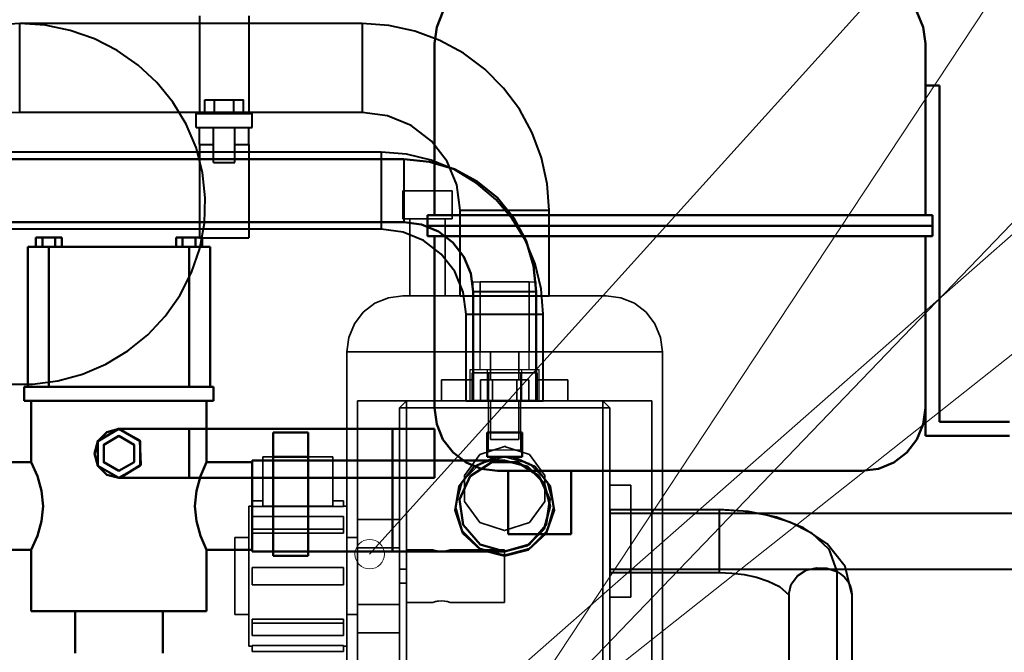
# Model space of a CAD drawing. Header units: millimetres. Extents: x 0 to 1340, y 0 to 800.
# Tile 74 of 100: x 257 to 304, y 581 to 611. Entities that reach past the tile are written whole.
import ezdxf

# ---------------------------------------------------------------- set-up
doc = ezdxf.new("R2010")
doc.units = ezdxf.units.MM
for name, color, linetype, lineweight, true_color in [('COOLANT', 7, 'Continuous', 50, 0x1e8c46), ('ELEC', 7, 'Continuous', 30, 0x9650aa), ('OUTLINE', 7, 'Continuous', 35, 0x141414), ('REFRIG', 7, 'Continuous', 40, 0xc83c28), ('THIN', 7, 'Continuous', 13, 0x6e6e6e)]:
    doc.layers.add(name, color=color, linetype=linetype, lineweight=lineweight, true_color=true_color)

msp = doc.modelspace()

# ---------------------------------------------------------------- linework, layer by layer
at = {"layer": 'COOLANT'}
for points in [[(276.667, 610.333), (276.769, 611.11), (277.069, 611.833), (277.545, 612.455), (278.167, 612.931), (278.89, 613.231), (279.667, 613.333)], [(300, 610.333), (299.898, 611.11), (299.598, 611.833), (299.121, 612.455), (298.5, 612.931), (297.776, 613.231), (297, 613.333)], [(276.667, 602.167), (276.667, 610.333)], [(300, 602.167), (300, 610.333)], [(300, 608.333), (300.667, 608.333)], [(300.667, 592.333), (300.667, 608.333)], [(276.333, 602.167), (300.333, 602.167)], [(276.333, 601.667), (276.333, 602.167)], [(300.333, 601.667), (300.333, 602.167)], [(276.333, 601.667), (300.333, 601.667)], [(276.333, 601.167), (276.333, 601.667)], [(276.333, 601.667), (300.333, 601.667)], [(300.333, 601.167), (300.333, 601.667)], [(257.717, 601.1), (258.025, 601.1)], [(257.717, 600.667), (257.717, 601.1)], [(258.025, 601.1), (258.641, 601.1)], [(258.025, 600.667), (258.025, 601.1)], [(258.641, 600.667), (258.641, 601.1)], [(258.641, 601.1), (258.949, 601.1)], [(258.949, 600.667), (258.949, 601.1)], [(264.384, 601.1), (264.692, 601.1)], [(264.384, 600.667), (264.384, 601.1)], [(264.692, 601.1), (265.308, 601.1)], [(264.692, 600.667), (264.692, 601.1)], [(265.308, 600.667), (265.308, 601.1)], [(265.308, 601.1), (265.616, 601.1)], [(265.616, 600.667), (265.616, 601.1)], [(276.333, 601.167), (300.333, 601.167)], [(276.667, 593), (276.667, 601.167)], [(300, 593), (300, 601.167)], [(300, 591.667), (300, 601.167)], [(257.333, 594), (257.333, 600.667)], [(257.333, 600.667), (257.5, 600.667), (257.667, 600.667), (257.833, 600.667), (258, 600.667), (258.167, 600.667), (258.333, 600.667)], [(258.333, 600.667), (265, 600.667)], [(258.333, 594), (258.333, 600.667)], [(266, 600.667), (265.833, 600.667), (265.667, 600.667), (265.5, 600.667), (265.333, 600.667), (265.167, 600.667), (265, 600.667)], [(265, 594), (265, 600.667)], [(266, 594), (266, 600.667)], [(257.167, 594), (257.194, 594), (257.222, 594), (257.25, 594), (257.278, 594), (257.306, 594), (257.333, 594)], [(257.167, 593.333), (257.167, 594)], [(257.333, 594), (257.5, 594), (257.667, 594), (257.833, 594), (258, 594), (258.167, 594), (258.333, 594)], [(258.333, 594), (259.444, 594), (260.556, 594), (261.667, 594), (262.778, 594), (263.889, 594), (265, 594)], [(266, 594), (265.833, 594), (265.667, 594), (265.5, 594), (265.333, 594), (265.167, 594), (265, 594)], [(266, 594), (266.028, 594), (266.056, 594), (266.083, 594), (266.111, 594), (266.139, 594), (266.167, 594)], [(266.167, 593.333), (266.167, 594)], [(257.167, 593.333), (258.452, 593.333), (259.738, 593.333), (261.024, 593.333), (262.31, 593.333), (263.595, 593.333), (264.881, 593.333), (266.167, 593.333)], [(257.5, 590.417), (257.5, 593.333)], [(265.833, 593.333), (265.833, 590.417)], [(276.667, 593), (276.769, 592.224), (277.069, 591.5), (277.545, 590.879), (278.167, 590.402), (278.89, 590.102), (279.667, 590)], [(300, 593), (299.898, 592.224), (299.598, 591.5), (299.121, 590.879), (298.5, 590.402), (297.776, 590.102), (297, 590)], [(300.667, 592.333), (304, 592.333)], [(261.667, 592), (261.083, 591.844), (260.656, 591.417), (260.5, 590.833), (260.656, 590.25), (261.083, 589.823), (261.667, 589.667)], [(261.721, 589.668), (262.699, 590.29), (262.658, 591.448), (261.639, 592), (260.647, 591.401), (260.661, 590.242), (261.667, 589.667)], [(261.667, 589.667), (262.677, 590.25), (262.677, 591.417), (261.667, 592), (260.656, 591.417), (260.656, 590.25), (261.667, 589.667)], [(261.667, 590), (262.388, 590.417), (262.388, 591.25), (261.667, 591.667), (260.945, 591.25), (260.945, 590.417), (261.667, 590)], [(261.667, 590), (262.388, 590.417), (262.388, 591.25), (261.667, 591.667), (260.945, 591.25), (260.945, 590.417), (261.667, 590)], [(265, 592), (264.444, 592), (263.889, 592), (263.333, 592), (262.778, 592), (262.222, 592), (261.667, 592)], [(265, 589.667), (265, 590.056), (265, 590.444), (265, 590.833), (265, 591.222), (265, 591.611), (265, 592)], [(274.667, 592), (265, 592)], [(269, 590.667), (269, 591.833)], [(269, 591.833), (270.667, 591.833)], [(270.667, 590.667), (270.667, 591.833)], [(274.667, 589.667), (274.667, 590.056), (274.667, 590.444), (274.667, 590.833), (274.667, 591.222), (274.667, 591.611), (274.667, 592)], [(276.667, 592), (274.667, 592)], [(274.667, 589.667), (274.667, 590.056), (274.667, 590.444), (274.667, 590.833), (274.667, 591.222), (274.667, 591.611), (274.667, 592)], [(276.667, 589.667), (276.667, 590.056), (276.667, 590.444), (276.667, 590.833), (276.667, 591.222), (276.667, 591.611), (276.667, 592)], [(279.167, 590.667), (279.167, 591.833)], [(279.167, 591.833), (280.833, 591.833)], [(280.833, 590.667), (280.833, 591.833)], [(300, 591.667), (304, 591.667)], [(269, 590.667), (269, 589.883), (269, 589.1), (269, 588.317), (269, 587.533), (269, 586.75), (269, 585.967)], [(269, 590.667), (270.667, 590.667)], [(270.667, 590.667), (270.667, 589.883), (270.667, 589.1), (270.667, 588.317), (270.667, 587.533), (270.667, 586.75), (270.667, 585.967)], [(279.604, 590.667), (278.542, 590.198), (277.831, 589.28), (277.642, 588.135), (278.02, 587.037), (278.875, 586.251), (280, 585.967)], [(279.167, 590.667), (280.833, 590.667)], [(280, 585.967), (281.125, 586.251), (281.98, 587.037), (282.358, 588.135), (282.169, 589.28), (281.458, 590.198), (280.396, 590.667)], [(257.5, 590.417), (255.333, 590.417)], [(257.5, 586.25), (257.789, 586.915), (257.987, 587.612), (258.058, 588.333), (257.987, 589.054), (257.789, 589.752), (257.5, 590.417)], [(265.833, 590.417), (265.544, 589.752), (265.346, 589.054), (265.275, 588.333), (265.346, 587.612), (265.544, 586.915), (265.833, 586.25)], [(265.833, 590.417), (268, 590.417)], [(268, 586.167), (268, 586.889), (268, 587.611), (268, 588.333), (268, 589.056), (268, 589.778), (268, 590.5)], [(274.667, 590.5), (268, 590.5)], [(268, 590.417), (268, 589.722), (268, 589.028), (268, 588.333), (268, 587.639), (268, 586.944), (268, 586.25)], [(274.667, 590.5), (274.667, 589.778), (274.667, 589.056), (274.667, 588.333), (274.667, 587.611), (274.667, 586.889), (274.667, 586.167)], [(274.667, 590.5), (275.556, 590.5), (276.444, 590.5), (277.333, 590.5), (278.222, 590.5), (279.111, 590.5), (280, 590.5)], [(280, 586.167), (281.171, 586.511), (281.971, 587.433), (282.145, 588.642), (281.637, 589.752), (280.61, 590.412), (279.39, 590.412), (278.363, 589.752), (277.855, 588.642), (278.029, 587.433), (278.829, 586.511), (280, 586.167)], [(280, 586.167), (281.083, 586.457), (281.876, 587.25), (282.167, 588.333), (281.876, 589.417), (281.083, 590.21), (280, 590.5)], [(280, 586.167), (281.083, 586.457), (281.876, 587.25), (282.167, 588.333), (281.876, 589.417), (281.083, 590.21), (280, 590.5)], [(279.667, 590), (297, 590)], [(280.167, 587), (280.167, 590)], [(283.167, 587), (283.167, 590)], [(265, 589.667), (264.444, 589.667), (263.889, 589.667), (263.333, 589.667), (262.778, 589.667), (262.222, 589.667), (261.667, 589.667)], [(274.667, 589.667), (265, 589.667)], [(276.667, 589.667), (274.667, 589.667)], [(280.167, 587), (280.667, 587), (281.167, 587), (281.667, 587), (282.167, 587), (282.667, 587), (283.167, 587)], [(257.5, 586.25), (255.333, 586.25)], [(257.5, 583.333), (257.5, 586.25)], [(265.833, 586.25), (265.833, 583.333)], [(265.833, 586.25), (268, 586.25)], [(274.667, 586.167), (268, 586.167)], [(269, 585.967), (270.667, 585.967)], [(280, 586.167), (279.111, 586.167), (278.222, 586.167), (277.333, 586.167), (276.444, 586.167), (275.556, 586.167), (274.667, 586.167)], [(257.5, 583.333), (258.889, 583.333), (260.278, 583.333), (261.667, 583.333), (263.056, 583.333), (264.444, 583.333), (265.833, 583.333)], [(259.583, 583.333), (259.583, 581.333)], [(263.75, 583.333), (263.75, 581.333)]]:
    msp.add_lwpolyline(points, dxfattribs=at)
at = {"layer": 'ELEC'}
for points in [[(278.5, 599), (279, 599), (279.5, 599), (280, 599), (280.5, 599), (281, 599), (281.5, 599)], [(278.5, 595.667), (278.5, 599)], [(281.5, 595.667), (281.5, 599)], [(278.5, 595.667), (279, 595.667), (279.5, 595.667), (280, 595.667), (280.5, 595.667), (281, 595.667), (281.5, 595.667)], [(278.833, 594.833), (278.833, 595.667)], [(281.167, 594.833), (281.167, 595.667)], [(278.364, 594.833), (279.182, 594.833)], [(278.364, 593.333), (278.364, 594.833)], [(279.182, 594.833), (280.818, 594.833)], [(279.182, 593.333), (279.182, 594.833)], [(280.818, 593.333), (280.818, 594.833)], [(280.818, 594.833), (281.636, 594.833)], [(281.636, 593.333), (281.636, 594.833)], [(278.364, 593.333), (279.182, 593.333)], [(279.182, 593.333), (280.818, 593.333)], [(279.233, 591), (279.233, 593.333)], [(280.767, 591), (280.767, 593.333)], [(280.818, 593.333), (281.636, 593.333)], [(279.233, 591), (279.489, 591), (279.744, 591), (280, 591), (280.256, 591), (280.511, 591), (280.767, 591)]]:
    msp.add_lwpolyline(points, dxfattribs=at)
at = {"layer": 'OUTLINE'}
for points in [[(275.167, 603.333), (275.556, 603.333), (275.944, 603.333), (276.333, 603.333), (276.722, 603.333), (277.111, 603.333), (277.5, 603.333)], [(275.167, 602), (275.167, 603.333)], [(277.5, 602), (277.5, 603.333)], [(275.167, 602), (275.556, 602), (275.944, 602), (276.333, 602), (276.722, 602), (277.111, 602), (277.5, 602)], [(275.5, 598.333), (275.5, 602)], [(277.167, 598.333), (277.167, 602)], [(278.833, 599), (279.222, 599), (279.611, 599), (280, 599), (280.389, 599), (280.778, 599), (281.167, 599)], [(278.833, 595.667), (278.833, 599)], [(281.167, 599), (281.167, 595.667)], [(272.5, 595.667), (272.591, 596.357), (272.857, 597), (273.281, 597.552), (273.833, 597.976), (274.476, 598.242), (275.167, 598.333)], [(275.167, 598.333), (276.375, 598.333), (277.583, 598.333), (278.792, 598.333), (280, 598.333), (281.208, 598.333), (282.417, 598.333), (283.625, 598.333), (284.833, 598.333)], [(287.5, 595.667), (287.409, 596.357), (287.143, 597), (286.719, 597.552), (286.167, 597.976), (285.524, 598.242), (284.833, 598.333)], [(272.5, 595.667), (273.75, 595.667), (275, 595.667), (276.25, 595.667), (277.5, 595.667), (278.75, 595.667), (280, 595.667), (281.25, 595.667), (282.5, 595.667), (283.75, 595.667), (285, 595.667), (286.25, 595.667), (287.5, 595.667)], [(272.5, 578.333), (272.5, 595.667)], [(278.833, 595.667), (279.222, 595.667), (279.611, 595.667), (280, 595.667), (280.389, 595.667), (280.778, 595.667), (281.167, 595.667)], [(279.333, 594.333), (279.333, 595.667)], [(280.667, 594.333), (280.667, 595.667)], [(287.5, 578.333), (287.5, 595.667)], [(278.46, 594.667), (279.23, 594.667)], [(278.46, 593.333), (278.46, 594.667)], [(279.23, 594.667), (280.77, 594.667)], [(279.23, 593.333), (279.23, 594.667)], [(280.77, 593.333), (280.77, 594.667)], [(280.77, 594.667), (281.54, 594.667)], [(281.54, 593.333), (281.54, 594.667)], [(277, 594.333), (277.243, 594.333), (277.487, 594.333), (277.73, 594.333), (277.974, 594.333), (278.217, 594.333), (278.46, 594.333)], [(277, 593.333), (277, 594.333)], [(278.845, 594.333), (279.423, 594.333)], [(278.845, 593.333), (278.845, 594.333)], [(279.423, 594.333), (280.577, 594.333)], [(279.423, 593.333), (279.423, 594.333)], [(280.577, 594.333), (281.155, 594.333)], [(280.577, 593.333), (280.577, 594.333)], [(281.155, 593.333), (281.155, 594.333)], [(281.54, 594.333), (281.783, 594.333), (282.026, 594.333), (282.27, 594.333), (282.513, 594.333), (282.757, 594.333), (283, 594.333)], [(283, 593.333), (283, 594.333)], [(273, 560), (273, 593.333)], [(273, 593.333), (287, 593.333)], [(275.333, 593.333), (275, 593)], [(275, 560.333), (275, 593)], [(275, 593), (275.333, 593)], [(275.333, 593.333), (275.333, 593)], [(275.333, 593.333), (284.667, 593.333)], [(275.333, 560.333), (275.333, 593)], [(275.333, 593), (284.667, 593)], [(278.845, 593.333), (279.423, 593.333)], [(279.333, 591.5), (279.333, 593.333)], [(279.423, 593.333), (280.577, 593.333)], [(280.577, 593.333), (281.155, 593.333)], [(280.667, 591.5), (280.667, 593.333)], [(284.667, 593.333), (284.667, 593)], [(284.667, 593.333), (285, 593)], [(284.667, 560.333), (284.667, 593)], [(285, 593), (284.667, 593)], [(285, 560.333), (285, 593)], [(287, 560), (287, 593.333)], [(280, 591.167), (281.176, 590.785), (281.902, 589.785), (281.902, 588.549), (281.176, 587.549), (280, 587.167), (278.824, 587.549), (278.098, 588.549), (278.098, 589.785), (278.824, 590.785), (280, 591.167)], [(279.333, 591.5), (279.556, 591.5), (279.778, 591.5), (280, 591.5), (280.222, 591.5), (280.444, 591.5), (280.667, 591.5)], [(280, 591.167), (280.009, 591.167), (280.018, 591.167), (280.027, 591.166), (280.036, 591.166), (280.046, 591.166), (280.055, 591.166)], [(268.5, 588.333), (268.5, 590.667)], [(268.5, 590.667), (271.833, 590.667)], [(271.833, 588.333), (271.833, 590.667)], [(280, 586), (281.167, 586.313), (282.021, 587.167), (282.333, 588.333), (282.021, 589.5), (281.167, 590.354), (280, 590.667), (278.833, 590.354), (277.979, 589.5), (277.667, 588.333), (277.979, 587.167), (278.833, 586.313), (280, 586)], [(285, 589.333), (286, 589.333)], [(286, 589.333), (286, 588.444), (286, 587.556), (286, 586.667), (286, 585.778), (286, 584.889), (286, 584)], [(267.833, 588.333), (268, 588.333)], [(267.833, 588.333), (267.833, 587.222), (267.833, 586.111), (267.833, 585), (267.833, 583.889), (267.833, 582.778), (267.833, 581.667)], [(268, 588.307), (268, 588.583)], [(268, 588.583), (268.5, 588.583)], [(268, 588.307), (272.333, 588.307)], [(268.5, 588.333), (271.833, 588.333)], [(271.833, 588.583), (272.333, 588.583)], [(272.333, 588.307), (272.333, 588.583)], [(272.333, 588.333), (272.5, 588.333)], [(272.5, 588.333), (272.5, 587.222), (272.5, 586.111), (272.5, 585), (272.5, 583.889), (272.5, 582.778), (272.5, 581.667)], [(268, 587.239), (268, 587.828)], [(268, 587.828), (272.333, 587.828)], [(272.333, 587.239), (272.333, 587.828)], [(273, 586.347), (273, 587.694)], [(275, 587.694), (273, 587.694)], [(275, 586.347), (275, 587.694)], [(268, 587.044), (268, 587.239)], [(268, 587.239), (272.333, 587.239)], [(268, 587.044), (272.333, 587.044)], [(272.333, 587.044), (272.333, 587.239)], [(267.833, 586.833), (267.167, 586.833)], [(267.167, 586.833), (267.167, 586.222), (267.167, 585.611), (267.167, 585), (267.167, 584.389), (267.167, 583.778), (267.167, 583.167)], [(273, 586.833), (272.5, 586.833)], [(275, 586.347), (273, 586.347)], [(273, 583.653), (273, 586.347)], [(275, 583.653), (275, 586.347)], [(275.333, 586.25), (276.583, 586.25)], [(275.333, 586.25), (275.333, 585.833), (275.333, 585.417), (275.333, 585), (275.333, 584.583), (275.333, 584.167), (275.333, 583.75)], [(276.583, 586.25), (276.719, 586.211), (276.859, 586.187), (277, 586.179), (277.141, 586.187), (277.281, 586.211), (277.417, 586.25)], [(276.583, 586.25), (276.7, 586.216), (276.82, 586.192), (276.941, 586.18), (277.062, 586.18), (277.183, 586.193), (277.303, 586.217)], [(276.583, 586.25), (276.7, 586.216), (276.82, 586.192), (276.941, 586.18), (277.062, 586.18), (277.183, 586.193), (277.303, 586.217)], [(276.583, 586.25), (276.7, 586.216), (276.82, 586.192), (276.941, 586.18), (277.062, 586.18), (277.183, 586.193), (277.303, 586.217)], [(276.718, 586.212), (276.715, 586.212), (276.713, 586.213), (276.711, 586.213), (276.708, 586.214), (276.706, 586.215), (276.704, 586.215)], [(276.718, 586.212), (276.715, 586.212), (276.713, 586.213), (276.711, 586.213), (276.708, 586.214), (276.706, 586.215), (276.704, 586.215)], [(276.718, 586.212), (276.715, 586.212), (276.713, 586.213), (276.711, 586.213), (276.708, 586.214), (276.706, 586.215), (276.704, 586.215)], [(276.718, 586.212), (276.715, 586.212), (276.713, 586.213), (276.711, 586.213), (276.708, 586.214), (276.706, 586.215), (276.704, 586.215)], [(277.154, 586.189), (277.086, 586.182), (277.018, 586.179), (276.949, 586.18), (276.881, 586.185), (276.813, 586.193), (276.745, 586.206)], [(277.154, 586.189), (277.086, 586.182), (277.018, 586.179), (276.949, 586.18), (276.881, 586.185), (276.813, 586.193), (276.745, 586.206)], [(277.056, 586.18), (277.004, 586.179), (276.952, 586.179), (276.9, 586.183), (276.848, 586.188), (276.797, 586.196), (276.745, 586.206)], [(277.056, 586.18), (277.004, 586.179), (276.952, 586.179), (276.9, 586.183), (276.848, 586.188), (276.797, 586.196), (276.745, 586.206)], [(277.152, 586.188), (277.146, 586.187), (277.139, 586.187), (277.133, 586.186), (277.127, 586.185), (277.121, 586.185), (277.115, 586.184)], [(277.152, 586.188), (277.146, 586.188), (277.14, 586.187), (277.134, 586.186), (277.129, 586.186), (277.123, 586.185), (277.117, 586.184)], [(277.213, 586.198), (277.212, 586.197), (277.21, 586.197), (277.209, 586.197), (277.207, 586.197), (277.206, 586.196), (277.204, 586.196)], [(277.213, 586.198), (277.212, 586.197), (277.211, 586.197), (277.209, 586.197), (277.208, 586.197), (277.207, 586.196), (277.205, 586.196)], [(277.252, 586.205), (277.25, 586.205), (277.248, 586.204), (277.246, 586.204), (277.243, 586.203), (277.241, 586.203), (277.239, 586.203)], [(277.252, 586.205), (277.25, 586.205), (277.248, 586.204), (277.246, 586.204), (277.243, 586.203), (277.241, 586.203), (277.239, 586.203)], [(277.252, 586.205), (277.251, 586.205), (277.25, 586.205), (277.248, 586.204), (277.247, 586.204), (277.245, 586.204), (277.244, 586.204)], [(277.252, 586.205), (277.251, 586.205), (277.25, 586.205), (277.249, 586.205), (277.248, 586.204), (277.247, 586.204), (277.245, 586.204)], [(277.266, 586.208), (277.265, 586.208), (277.263, 586.207), (277.261, 586.207), (277.259, 586.207), (277.257, 586.206), (277.255, 586.206)], [(277.266, 586.208), (277.264, 586.208), (277.263, 586.207), (277.261, 586.207), (277.259, 586.207), (277.257, 586.206), (277.255, 586.206)], [(277.266, 586.208), (277.264, 586.208), (277.263, 586.207), (277.261, 586.207), (277.259, 586.207), (277.257, 586.206), (277.255, 586.206)], [(277.266, 586.208), (277.264, 586.208), (277.263, 586.207), (277.261, 586.207), (277.259, 586.207), (277.257, 586.206), (277.255, 586.206)], [(277.304, 586.217), (277.302, 586.217), (277.299, 586.216), (277.296, 586.215), (277.293, 586.214), (277.291, 586.214), (277.288, 586.213)], [(277.304, 586.217), (277.302, 586.217), (277.299, 586.216), (277.296, 586.215), (277.293, 586.214), (277.291, 586.214), (277.288, 586.213)], [(277.304, 586.217), (277.303, 586.217), (277.302, 586.217), (277.3, 586.216), (277.299, 586.216), (277.298, 586.216), (277.296, 586.215)], [(277.304, 586.217), (277.303, 586.217), (277.302, 586.217), (277.3, 586.216), (277.299, 586.216), (277.298, 586.216), (277.296, 586.215)], [(277.316, 586.22), (277.315, 586.22), (277.314, 586.22), (277.312, 586.219), (277.311, 586.219), (277.31, 586.219), (277.309, 586.218)], [(277.316, 586.22), (277.315, 586.22), (277.314, 586.22), (277.312, 586.219), (277.311, 586.219), (277.31, 586.219), (277.309, 586.218)], [(277.316, 586.22), (277.315, 586.22), (277.314, 586.22), (277.312, 586.219), (277.311, 586.219), (277.31, 586.219), (277.309, 586.218)], [(277.316, 586.22), (277.315, 586.22), (277.314, 586.22), (277.312, 586.219), (277.311, 586.219), (277.31, 586.219), (277.309, 586.218)], [(277.313, 586.219), (277.331, 586.224), (277.348, 586.229), (277.365, 586.234), (277.382, 586.239), (277.4, 586.244), (277.417, 586.25)], [(277.313, 586.219), (277.331, 586.224), (277.348, 586.229), (277.365, 586.234), (277.382, 586.239), (277.4, 586.244), (277.417, 586.25)], [(277.313, 586.219), (277.331, 586.224), (277.348, 586.229), (277.365, 586.234), (277.382, 586.239), (277.4, 586.244), (277.417, 586.25)], [(277.417, 586.25), (280, 586.25)], [(280, 586.25), (280, 585.833), (280, 585.417), (280, 585), (280, 584.583), (280, 584.167), (280, 583.75)], [(268, 584.583), (268, 585.417)], [(268, 585.417), (272.333, 585.417)], [(272.333, 584.583), (272.333, 585.417)], [(275, 585.333), (275.333, 585.333)], [(268, 584.583), (272.333, 584.583)], [(275, 584.667), (275.333, 584.667)], [(275, 583.653), (273, 583.653)], [(273, 582.306), (273, 583.653)], [(275, 582.306), (275, 583.653)], [(275.333, 583.75), (276.583, 583.75)], [(276.583, 583.75), (276.719, 583.789), (276.859, 583.813), (277, 583.821), (277.141, 583.813), (277.281, 583.789), (277.417, 583.75)], [(276.583, 583.75), (276.719, 583.789), (276.859, 583.813), (277, 583.821), (277.141, 583.813), (277.281, 583.789), (277.417, 583.75)], [(276.583, 583.75), (276.719, 583.789), (276.859, 583.813), (277, 583.821), (277.141, 583.813), (277.281, 583.789), (277.417, 583.75)], [(276.583, 583.75), (276.719, 583.789), (276.859, 583.813), (277, 583.821), (277.141, 583.813), (277.281, 583.789), (277.417, 583.75)], [(276.718, 583.788), (276.715, 583.788), (276.712, 583.787), (276.71, 583.786), (276.707, 583.786), (276.704, 583.785), (276.701, 583.784)], [(276.718, 583.788), (276.715, 583.788), (276.712, 583.787), (276.71, 583.786), (276.707, 583.786), (276.704, 583.785), (276.701, 583.784)], [(276.718, 583.788), (276.715, 583.788), (276.712, 583.787), (276.71, 583.786), (276.707, 583.786), (276.704, 583.785), (276.701, 583.784)], [(276.718, 583.788), (276.715, 583.788), (276.712, 583.787), (276.71, 583.786), (276.707, 583.786), (276.704, 583.785), (276.701, 583.784)], [(276.747, 583.795), (276.746, 583.794), (276.745, 583.794), (276.744, 583.794), (276.743, 583.794), (276.742, 583.794), (276.741, 583.793)], [(276.747, 583.795), (276.746, 583.794), (276.745, 583.794), (276.744, 583.794), (276.743, 583.794), (276.742, 583.794), (276.741, 583.793)], [(276.747, 583.795), (276.746, 583.794), (276.745, 583.794), (276.744, 583.794), (276.743, 583.794), (276.742, 583.794), (276.741, 583.793)], [(276.747, 583.795), (276.746, 583.794), (276.745, 583.794), (276.744, 583.794), (276.743, 583.794), (276.742, 583.794), (276.741, 583.793)], [(276.776, 583.8), (276.773, 583.8), (276.77, 583.799), (276.766, 583.799), (276.763, 583.798), (276.76, 583.797), (276.757, 583.797)], [(276.776, 583.8), (276.772, 583.8), (276.769, 583.799), (276.766, 583.799), (276.763, 583.798), (276.76, 583.797), (276.757, 583.797)], [(276.776, 583.8), (276.772, 583.8), (276.769, 583.799), (276.766, 583.799), (276.763, 583.798), (276.76, 583.797), (276.757, 583.797)], [(276.776, 583.8), (276.772, 583.8), (276.769, 583.799), (276.766, 583.799), (276.763, 583.798), (276.76, 583.797), (276.757, 583.797)], [(276.839, 583.811), (276.832, 583.81), (276.825, 583.809), (276.817, 583.807), (276.81, 583.806), (276.803, 583.805), (276.795, 583.804)], [(276.83, 583.809), (276.824, 583.808), (276.818, 583.808), (276.813, 583.807), (276.807, 583.806), (276.801, 583.805), (276.795, 583.804)], [(276.83, 583.809), (276.824, 583.808), (276.818, 583.808), (276.813, 583.807), (276.807, 583.806), (276.801, 583.805), (276.795, 583.804)], [(276.83, 583.809), (276.824, 583.808), (276.818, 583.808), (276.813, 583.807), (276.807, 583.806), (276.801, 583.805), (276.795, 583.804)], [(277.211, 583.803), (277.21, 583.803), (277.209, 583.803), (277.208, 583.803), (277.206, 583.804), (277.205, 583.804), (277.204, 583.804)], [(277.211, 583.803), (277.21, 583.803), (277.209, 583.803), (277.208, 583.803), (277.207, 583.803), (277.206, 583.804), (277.205, 583.804)], [(277.211, 583.803), (277.21, 583.803), (277.209, 583.803), (277.208, 583.803), (277.207, 583.803), (277.206, 583.804), (277.205, 583.804)], [(277.211, 583.803), (277.21, 583.803), (277.209, 583.803), (277.208, 583.803), (277.207, 583.803), (277.206, 583.804), (277.205, 583.804)], [(277.251, 583.795), (277.247, 583.796), (277.244, 583.796), (277.241, 583.797), (277.237, 583.798), (277.234, 583.798), (277.231, 583.799)], [(277.251, 583.795), (277.247, 583.796), (277.244, 583.796), (277.241, 583.797), (277.238, 583.798), (277.235, 583.798), (277.232, 583.799)], [(277.251, 583.795), (277.247, 583.796), (277.244, 583.796), (277.241, 583.797), (277.238, 583.798), (277.235, 583.798), (277.232, 583.799)], [(277.251, 583.795), (277.248, 583.796), (277.245, 583.796), (277.242, 583.797), (277.239, 583.797), (277.237, 583.798), (277.234, 583.798)], [(277.263, 583.792), (277.262, 583.793), (277.26, 583.793), (277.259, 583.793), (277.257, 583.794), (277.256, 583.794), (277.254, 583.794)], [(277.263, 583.793), (277.261, 583.793), (277.26, 583.793), (277.259, 583.793), (277.258, 583.794), (277.257, 583.794), (277.255, 583.794)], [(277.263, 583.793), (277.261, 583.793), (277.26, 583.793), (277.259, 583.793), (277.258, 583.794), (277.257, 583.794), (277.255, 583.794)], [(277.263, 583.793), (277.261, 583.793), (277.26, 583.793), (277.259, 583.793), (277.258, 583.794), (277.257, 583.794), (277.255, 583.794)], [(277.305, 583.783), (277.301, 583.784), (277.298, 583.784), (277.295, 583.785), (277.292, 583.786), (277.288, 583.787), (277.285, 583.787)], [(277.304, 583.783), (277.301, 583.784), (277.298, 583.784), (277.294, 583.785), (277.291, 583.786), (277.288, 583.787), (277.285, 583.787)], [(277.304, 583.783), (277.301, 583.784), (277.299, 583.784), (277.296, 583.785), (277.294, 583.785), (277.291, 583.786), (277.289, 583.787)], [(277.304, 583.783), (277.301, 583.784), (277.299, 583.784), (277.296, 583.785), (277.294, 583.785), (277.291, 583.786), (277.289, 583.787)], [(277.315, 583.78), (277.314, 583.78), (277.313, 583.781), (277.312, 583.781), (277.311, 583.781), (277.31, 583.781), (277.309, 583.782)], [(277.315, 583.78), (277.314, 583.78), (277.313, 583.781), (277.312, 583.781), (277.311, 583.781), (277.31, 583.781), (277.309, 583.782)], [(277.315, 583.78), (277.314, 583.78), (277.313, 583.781), (277.312, 583.781), (277.311, 583.781), (277.31, 583.781), (277.309, 583.782)], [(277.315, 583.78), (277.314, 583.78), (277.313, 583.781), (277.312, 583.781), (277.311, 583.781), (277.31, 583.781), (277.309, 583.782)], [(277.417, 583.75), (280, 583.75)], [(285, 584), (286, 584)], [(267.167, 583.167), (267.833, 583.167)], [(272.5, 583.167), (273, 583.167)], [(268, 582.956), (272.333, 582.956)], [(268, 582.956), (268, 582.761)], [(268, 582.172), (268, 582.761)], [(268, 582.761), (272.333, 582.761)], [(272.333, 582.956), (272.333, 582.761)], [(272.333, 582.172), (272.333, 582.761)], [(275, 582.306), (273, 582.306)], [(268, 582.172), (272.333, 582.172)], [(267.833, 581.667), (268, 581.667)], [(268, 581.693), (272.333, 581.693)], [(268, 581.693), (268, 581.417)], [(268, 581.417), (272.333, 581.417)], [(272.333, 581.693), (272.333, 581.417)], [(272.333, 581.667), (272.5, 581.667)]]:
    msp.add_lwpolyline(points, dxfattribs=at)
at = {"layer": 'REFRIG'}
for points in [[(256.948, 611.283), (255.736, 611.202)], [(256.341, 594.124), (257.556, 594.124), (258.76, 594.286), (259.931, 594.609), (261.049, 595.087), (262.091, 595.712), (263.037, 596.474), (263.868, 597.36), (264.566, 598.354), (265.116, 599.438), (265.506, 600.588), (265.725, 601.783), (265.769, 602.997), (265.637, 604.205), (265.332, 605.381), (264.861, 606.501), (264.235, 607.542), (263.468, 608.484), (262.577, 609.31), (261.58, 610.006), (260.498, 610.558), (259.351, 610.959), (258.161, 611.202), (256.948, 611.283)], [(273.233, 611.283), (256.948, 611.283)], [(256.948, 607.05), (256.948, 607.756), (256.948, 608.461), (256.948, 609.167), (256.948, 609.872), (256.948, 610.578), (256.948, 611.283)], [(265.5, 611.65), (265.5, 610.875), (265.5, 610.1), (265.5, 609.325), (265.5, 608.55), (265.5, 607.775), (265.5, 607)], [(267.833, 611.65), (267.833, 610.875), (267.833, 610.1), (267.833, 609.325), (267.833, 608.55), (267.833, 607.775), (267.833, 607)], [(282.117, 602.4), (282.026, 603.664), (281.757, 604.903), (281.314, 606.09), (280.706, 607.203), (279.947, 608.217), (279.051, 609.114), (278.036, 609.873), (276.924, 610.481), (275.736, 610.923), (274.498, 611.193), (273.233, 611.283)], [(273.233, 611.283), (273.233, 610.578), (273.233, 609.872), (273.233, 609.167), (273.233, 608.461), (273.233, 607.756), (273.233, 607.05)], [(265.743, 607.65), (266.205, 607.65)], [(265.743, 607), (265.743, 607.65)], [(266.205, 607.65), (267.129, 607.65)], [(266.205, 607), (266.205, 607.65)], [(267.129, 607), (267.129, 607.65)], [(267.129, 607.65), (267.59, 607.65)], [(267.59, 607), (267.59, 607.65)], [(256.948, 607.05), (256.512, 607.03), (256.079, 606.971), (255.653, 606.873), (255.238, 606.736), (254.837, 606.562), (254.454, 606.352)], [(273.233, 607.05), (256.948, 607.05)], [(277.883, 602.4), (277.725, 603.604), (277.26, 604.725), (276.521, 605.688), (275.558, 606.427), (274.437, 606.892), (273.233, 607.05)], [(265.333, 606.333), (265.333, 607)], [(265.333, 607), (268, 607)], [(268, 606.333), (268, 607)], [(265.333, 606.333), (268, 606.333)], [(265.5, 605.527), (265.5, 606.333)], [(266.167, 604.667), (266.167, 606.333)], [(267.167, 604.667), (267.167, 606.333)], [(267.833, 605.527), (267.833, 606.333)], [(274.133, 605.167), (256.467, 605.167)], [(265.5, 605.527), (265.5, 604.786), (265.5, 604.046), (265.5, 603.305), (265.5, 602.565), (265.5, 601.824), (265.5, 601.083)], [(265.5, 605.527), (266.167, 605.527)], [(267.167, 605.527), (267.833, 605.527)], [(267.833, 605.527), (267.833, 604.786), (267.833, 604.046), (267.833, 603.305), (267.833, 602.565), (267.833, 601.824), (267.833, 601.083)], [(281.833, 597.467), (281.739, 598.671), (281.456, 599.846), (280.994, 600.962), (280.363, 601.993), (279.578, 602.911), (278.659, 603.696), (277.629, 604.327), (276.513, 604.79), (275.338, 605.072), (274.133, 605.167)], [(274.133, 605.167), (274.133, 604.556), (274.133, 603.944), (274.133, 603.333), (274.133, 602.722), (274.133, 602.111), (274.133, 601.5)], [(275.2, 604.833), (256.2, 604.833)], [(256.204, 604.833), (275.2, 604.833)], [(275.2, 604.833), (275.2, 604.333), (275.2, 603.833), (275.2, 603.333), (275.2, 602.833), (275.2, 602.333), (275.2, 601.833)], [(275.2, 604.833), (276.429, 604.712), (277.611, 604.354), (278.7, 603.772), (279.655, 602.988), (280.438, 602.033), (281.02, 600.944), (281.379, 599.762), (281.5, 598.533)], [(281.5, 598.533), (281.379, 599.762), (281.02, 600.944), (280.438, 602.033), (279.655, 602.988), (278.7, 603.772), (277.611, 604.354), (276.429, 604.712), (275.2, 604.833)], [(275.2, 604.833), (275.2, 604.333), (275.2, 603.833), (275.2, 603.333), (275.2, 602.833), (275.2, 602.333), (275.2, 601.833)], [(266.167, 604.667), (266.333, 604.667), (266.5, 604.667), (266.667, 604.667), (266.833, 604.667), (267, 604.667), (267.167, 604.667)], [(277.883, 602.4), (278.589, 602.4), (279.294, 602.4), (280, 602.4), (280.706, 602.4), (281.411, 602.4), (282.117, 602.4)], [(277.883, 598.333), (277.883, 602.4)], [(282.117, 598.333), (282.117, 602.4)], [(275.2, 601.833), (256.2, 601.833)], [(256.204, 601.833), (275.2, 601.833)], [(274.133, 601.5), (256.467, 601.5)], [(278.167, 597.467), (278.029, 598.511), (277.626, 599.483), (276.985, 600.319), (276.15, 600.96), (275.177, 601.363), (274.133, 601.5)], [(275.2, 601.833), (276.054, 601.721), (276.85, 601.391), (277.533, 600.867), (278.058, 600.183), (278.388, 599.387), (278.5, 598.533)], [(278.5, 598.533), (278.388, 599.387), (278.058, 600.183), (277.533, 600.867), (276.85, 601.391), (276.054, 601.721), (275.2, 601.833)], [(265.5, 601.083), (267.833, 601.083)], [(277.883, 598.333), (278.589, 598.333), (279.294, 598.333), (280, 598.333), (280.706, 598.333), (281.411, 598.333), (282.117, 598.333)], [(278.5, 598.533), (278.5, 593.333)], [(278.5, 598.533), (279, 598.533), (279.5, 598.533), (280, 598.533), (280.5, 598.533), (281, 598.533), (281.5, 598.533)], [(278.5, 598.533), (279, 598.533), (279.5, 598.533), (280, 598.533), (280.5, 598.533), (281, 598.533), (281.5, 598.533)], [(278.5, 593.333), (278.5, 598.533)], [(281.5, 598.533), (281.5, 593.333)], [(281.5, 593.333), (281.5, 598.533)], [(278.167, 597.467), (278.778, 597.467), (279.389, 597.467), (280, 597.467), (280.611, 597.467), (281.222, 597.467), (281.833, 597.467)], [(278.167, 593.333), (278.167, 597.467)], [(281.833, 593.333), (281.833, 597.467)], [(278.167, 593.333), (278.778, 593.333), (279.389, 593.333), (280, 593.333), (280.611, 593.333), (281.222, 593.333), (281.833, 593.333)], [(281.5, 593.333), (281, 593.333), (280.5, 593.333), (280, 593.333), (279.5, 593.333), (279, 593.333), (278.5, 593.333)], [(278.5, 593.333), (279, 593.333), (279.5, 593.333), (280, 593.333), (280.5, 593.333), (281, 593.333), (281.5, 593.333)], [(285, 588.167), (290.2, 588.167)], [(285, 588.167), (285, 587.667), (285, 587.167), (285, 586.667), (285, 586.167), (285, 585.667), (285, 585.167)], [(285, 588), (306, 588)], [(285, 588), (285, 587.556), (285, 587.111), (285, 586.667), (285, 586.222), (285, 585.778), (285, 585.333)], [(290.2, 588.167), (290.2, 587.667), (290.2, 587.167), (290.2, 586.667), (290.2, 586.167), (290.2, 585.667), (290.2, 585.167)], [(290.2, 588.167), (291.342, 588.104), (292.47, 587.913), (293.563, 587.574), (294.579, 587.051), (295.416, 586.279), (295.791, 585.218)], [(296.5, 584.135), (296.179, 585.46), (295.337, 586.537), (294.198, 587.302), (292.917, 587.798), (291.572, 588.077), (290.2, 588.167)], [(285, 585.333), (306, 585.333)], [(285, 585.167), (290.2, 585.167)], [(290.2, 585.167), (290.794, 585.143), (291.384, 585.072), (291.965, 584.949), (292.53, 584.765), (293.062, 584.503), (293.5, 584.109)], [(293.5, 584.135), (293.612, 584.619), (293.914, 585.015), (294.337, 585.279), (294.821, 585.401), (295.319, 585.381), (295.791, 585.218)], [(295.791, 585.218), (295.983, 585.098), (296.154, 584.949), (296.298, 584.774), (296.407, 584.576), (296.476, 584.36), (296.5, 584.135)], [(295.791, 585.218), (295.791, 575.281)], [(293.5, 584.135), (293.5, 574.198)], [(296.5, 584.135), (296.5, 574.224)]]:
    msp.add_lwpolyline(points, dxfattribs=at)
at = {"layer": 'THIN'}
for points in [[(384.259, 735.333), (273.25, 567.167)], [(408.333, 735.333), (273.583, 586.042)], [(432.407, 735.333), (280, 576.667)], [(456.481, 735.333), (280, 580)], [(480.556, 735.333), (280.5, 576.833)]]:
    msp.add_lwpolyline(points, dxfattribs=at)
msp.add_circle((273.583, 586.042), 0.7, dxfattribs=at)

doc.saveas('drawing.dxf')
